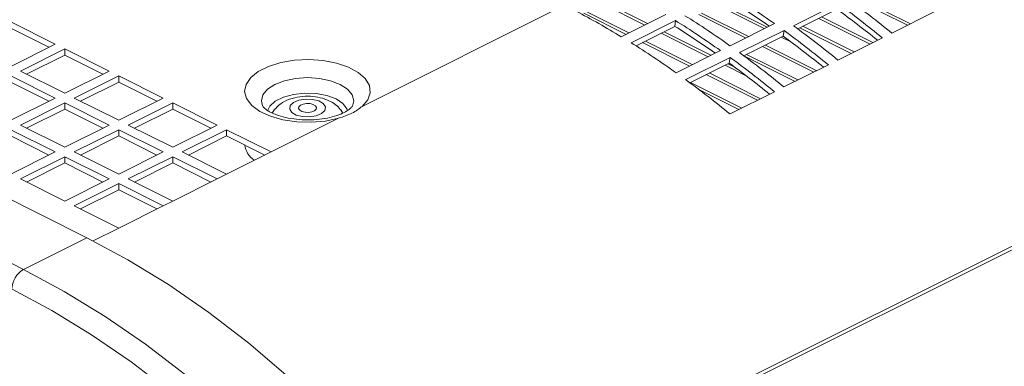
# Model space of a CAD drawing. Header units: millimetres. Extents: x -219 to 1361, y -849 to 661.
# Tile 39 of 73: x 396 to 505, y -224 to -185. Entities that reach past the tile are written whole.
import ezdxf

# ---------------------------------------------------------------- set-up
doc = ezdxf.new("R2010")
doc.units = ezdxf.units.MM

msp = doc.modelspace()

# ---------------------------------------------------------------- linework, layer by layer
at = {"color": 8, "linetype": 'Continuous', "lineweight": 15}
for p, q in [((441.86, -242.84), (666.82, -130.36)), ((442.02, -243.16), (667, -130.67)), ((403.7, -210.14), (406.55, -208.72))]:
    msp.add_line(p, q, dxfattribs=at)
at = {"color": 7, "linetype": 'Continuous', "lineweight": 15}
for p, q in [((489.02, -183.09), (494.74, -185.95)), ((433.67, -195.16), (456.22, -183.88)), ((460.45, -183.73), (465.15, -186.08)), ((460.77, -183.57), (465.47, -185.92)), ((473.25, -183.87), (478.47, -186.48)), ((473.56, -183.71), (478.79, -186.32)), ((481.73, -186.16), (486.68, -183.68)), ((488.7, -183.25), (494.42, -186.11)), ((458.37, -184.77), (463.07, -187.12)), ((458.69, -184.61), (463.38, -186.96)), ((467.49, -184.91), (462.54, -187.38)), ((471.16, -184.91), (476.39, -187.52)), ((471.48, -184.75), (476.71, -187.37)), ((482.19, -186.5), (486.57, -184.31)), ((484.53, -185.34), (490.25, -188.2)), ((484.84, -185.18), (490.57, -188.04)), ((497.63, -184.51), (492.68, -186.98)), ((403.01, -209.8), (356.34, -186.46)), ((394.53, -185.74), (399.48, -188.21)), ((394.53, -186.43), (398.78, -188.56)), ((463.62, -188.05), (468.57, -185.57)), ((464.18, -188.4), (468.52, -186.23)), ((468.52, -186.23), (468.57, -185.57)), ((479.6, -185.92), (474.65, -188.39)), ((482.44, -186.38), (488.16, -189.24)), ((482.76, -186.22), (488.48, -189.08)), ((466.99, -187), (472.22, -189.61)), ((467.31, -186.84), (472.53, -189.45)), ((475.72, -189.16), (480.67, -186.69)), ((476.18, -189.51), (480.56, -187.32)), ((480.35, -187.42), (481.43, -187.96)), ((480.56, -187.32), (480.67, -186.69)), ((491.62, -187.51), (486.67, -189.99)), ((399.48, -188.21), (394.53, -190.69)), ((464.9, -188.04), (470.13, -190.65)), ((465.22, -187.88), (470.45, -190.49)), ((478.27, -188.46), (483.99, -191.33)), ((478.59, -188.31), (484.31, -191.17)), ((395.59, -191.22), (400.54, -188.74)), ((396.28, -191.57), (400.54, -189.44)), ((400.54, -188.74), (405.49, -191.22)), ((400.54, -189.44), (400.54, -188.74)), ((400.54, -189.44), (404.79, -191.57)), ((473.59, -188.92), (468.64, -191.4)), ((469.71, -192.17), (474.66, -189.69)), ((474.55, -190.32), (474.66, -189.69)), ((476.19, -189.51), (481.91, -192.37)), ((476.5, -189.35), (482.22, -192.21)), ((349.27, -190), (395.94, -213.33)), ((470.17, -192.51), (474.55, -190.32)), ((474.1, -190.55), (476.39, -191.7)), ((474.42, -190.39), (475.13, -190.75)), ((485.61, -190.52), (480.66, -192.99)), ((394.53, -191.75), (399.48, -194.22)), ((400.54, -193.69), (395.59, -191.22)), ((405.49, -191.22), (400.54, -193.69)), ((401.6, -194.22), (406.55, -191.75)), ((406.55, -191.75), (411.5, -194.22)), ((406.55, -192.44), (406.55, -191.75)), ((472.01, -191.59), (477.73, -194.45)), ((472.33, -191.43), (478.05, -194.3)), ((394.53, -192.44), (398.78, -194.57)), ((402.29, -194.57), (406.55, -192.44)), ((406.55, -192.44), (410.8, -194.57)), ((470.24, -192.48), (475.97, -195.34)), ((471.18, -193.26), (475.65, -195.5)), ((479.6, -193.52), (474.65, -196)), ((399.48, -194.22), (394.53, -196.7)), ((395.59, -197.23), (400.54, -194.76)), ((400.54, -194.76), (405.49, -197.23)), ((400.54, -195.45), (400.54, -194.76)), ((406.55, -196.7), (401.6, -194.22)), ((411.5, -194.22), (406.55, -196.7)), ((407.61, -197.23), (412.56, -194.76)), ((412.56, -194.76), (417.51, -197.23)), ((412.56, -195.45), (412.56, -194.76)), ((396.28, -197.58), (400.54, -195.45)), ((400.54, -195.45), (404.79, -197.58)), ((408.3, -197.58), (412.56, -195.45)), ((412.56, -195.45), (416.81, -197.58)), ((431.5, -195.9), (431.29, -195.55)), ((400.54, -199.71), (395.59, -197.23)), ((405.49, -197.23), (400.54, -199.71)), ((412.56, -199.71), (407.61, -197.23)), ((417.51, -197.23), (412.56, -199.71)), ((423.52, -200.24), (431.05, -196.47)), ((394.53, -197.76), (399.48, -200.24)), ((394.53, -198.45), (398.78, -200.58)), ((401.6, -200.24), (406.55, -197.76)), ((402.29, -200.58), (406.55, -198.45)), ((406.55, -197.76), (411.5, -200.24)), ((406.55, -198.45), (406.55, -197.76)), ((406.55, -198.45), (410.8, -200.58)), ((413.62, -200.24), (418.57, -197.76)), ((414.31, -200.58), (418.57, -198.45)), ((418.57, -197.76), (423.52, -200.24)), ((418.57, -198.45), (418.57, -197.76)), ((418.57, -198.45), (422.82, -200.58)), ((399.48, -200.24), (394.53, -202.71)), ((406.55, -202.71), (401.6, -200.24)), ((411.5, -200.24), (406.55, -202.71)), ((418.57, -202.71), (413.62, -200.24)), ((423.52, -200.24), (418.57, -202.71)), ((395.59, -203.24), (400.54, -200.77)), ((396.28, -203.59), (400.54, -201.46)), ((400.54, -200.77), (405.49, -203.24)), ((400.54, -201.46), (400.54, -200.77)), ((400.54, -201.46), (404.79, -203.59)), ((407.61, -203.24), (412.56, -200.77)), ((408.3, -203.59), (412.56, -201.46)), ((412.56, -200.77), (417.51, -203.24)), ((412.56, -201.46), (412.56, -200.77)), ((412.56, -201.46), (416.81, -203.59)), ((417.51, -203.24), (418.57, -202.71)), ((400.54, -205.72), (395.59, -203.24)), ((405.49, -203.24), (400.54, -205.72)), ((401.6, -206.25), (406.55, -203.77)), ((406.55, -203.77), (411.5, -206.25)), ((406.55, -204.46), (406.55, -203.77)), ((412.56, -205.72), (407.61, -203.24)), ((417.51, -203.24), (412.56, -205.72)), ((402.29, -206.59), (406.55, -204.46)), ((406.55, -204.46), (410.8, -206.59)), ((411.5, -206.25), (412.56, -205.72)), ((406.55, -208.72), (401.6, -206.25)), ((411.5, -206.25), (406.55, -208.72)), ((395.94, -213.33), (403.01, -209.8))]:
    msp.add_line(p, q, dxfattribs=at)
at = {"color": 7, "linetype": 'Continuous', "lineweight": 15, "flags": 128}
for points in [[(431.05, -196.47), (429.57, -196.79), (427.99, -196.92), (426.38, -196.88), (424.84, -196.65), (423.45, -196.25), (422.27, -195.71), (421.37, -195.04), (420.8, -194.29), (420.58, -193.5), (420.74, -192.7), (421.25, -191.94), (422.1, -191.25), (423.23, -190.69), (424.6, -190.26), (426.12, -190.01), (427.72, -189.93), (429.31, -190.04), (430.81, -190.32), (432.14, -190.77), (433.23, -191.36), (434.02, -192.06), (434.48, -192.83), (434.57, -193.63), (434.3, -194.42), (433.67, -195.16)], [(426.33, -196.12), (427.03, -196.3), (427.8, -196.33), (428.55, -196.21), (429.15, -195.96), (429.5, -195.61), (429.57, -195.22), (429.34, -194.85), (428.83, -194.55), (428.14, -194.37), (427.36, -194.34), (426.62, -194.46), (426.02, -194.71), (425.66, -195.06), (425.6, -195.45), (425.83, -195.82), (426.33, -196.12)], [(428.21, -194.94), (427.86, -194.85), (427.47, -194.84), (427.1, -194.9), (426.8, -195.02), (426.62, -195.2), (426.59, -195.39), (426.71, -195.58), (426.96, -195.73), (427.31, -195.81), (427.69, -195.83), (428.07, -195.77), (428.36, -195.65), (428.54, -195.47), (428.58, -195.28), (428.46, -195.09), (428.21, -194.94)], [(423.87, -195.55), (423.76, -195.71), (423.66, -195.91)], [(441.92, -242.91), (437.98, -238.14), (433.91, -233.6), (429.72, -229.31), (425.43, -225.3), (421.05, -221.57), (416.6, -218.14), (412.1, -215.03), (407.56, -212.25), (403.01, -209.8)], [(395.94, -213.33), (400.49, -215.78), (405.03, -218.57), (409.53, -221.68), (413.98, -225.11), (418.36, -228.83), (422.65, -232.85), (426.84, -237.13), (430.91, -241.67), (434.84, -246.45)], [(432.65, -247.76), (428.8, -243.11), (424.82, -238.69), (420.73, -234.53), (416.54, -230.62), (412.27, -227), (407.92, -223.66), (403.53, -220.63), (399.11, -217.91), (394.67, -215.53)]]:
    msp.add_lwpolyline(points, dxfattribs=at)
at = {"color": 8, "linetype": 'Continuous', "lineweight": 15, "flags": 128}
for points in [[(432.58, -195.13), (432.73, -194.52), (432.55, -193.85), (432.04, -193.23), (431.22, -192.7), (430.15, -192.29), (428.91, -192.04), (427.58, -191.95), (426.25, -192.04), (425.01, -192.29), (423.95, -192.7), (423.13, -193.23), (422.62, -193.85), (422.44, -194.52), (422.57, -195.1)], [(432.05, -195.63), (431.98, -195.44), (431.53, -194.84), (430.77, -194.32), (429.74, -193.94), (428.54, -193.72), (427.26, -193.67), (426.01, -193.81), (424.89, -194.11), (423.98, -194.57), (423.37, -195.13), (423.11, -195.66)]]:
    msp.add_lwpolyline(points, dxfattribs=at)
at = {"color": 7, "linetype": 'Continuous', "lineweight": 15}
for centre, radius, start, end in [((421.22, -267.84), 100.59, 54.5262, 57.9628), ((421.7, -273.44), 111.86, 50.6175, 53.8192), ((421.74, -267.58), 99.51, 54.8802, 57.9654), ((420.64, -273.97), 111.86, 50.6175, 53.8192), ((416.02, -263.97), 89.61, 58.7242, 62.4363), ((416.27, -270.31), 100.59, 54.5262, 57.9628), ((421.21, -273.69), 110.73, 50.8793, 53.8211), ((415.73, -270.59), 99.51, 54.8802, 57.9654), ((415.21, -270.85), 100.59, 54.5262, 57.9628), ((415.69, -276.45), 111.86, 50.6175, 53.8192), ((415.2, -276.7), 110.73, 50.8793, 53.8211), ((414.63, -276.98), 111.86, 50.6175, 53.8192), ((410.26, -273.32), 100.59, 54.5262, 57.9628), ((408.62, -279.98), 111.86, 50.6175, 53.8192), ((409.68, -279.45), 111.86, 50.6175, 53.8192), ((409.19, -279.7), 110.73, 50.8793, 53.8211), ((403.67, -282.46), 111.86, 50.6175, 53.8192), ((397.27, -215.57), 2.61, 120.7572, 179.0328)]:
    msp.add_arc(centre, radius, start, end, dxfattribs=at)
at = {"color": 8, "linetype": 'Continuous', "lineweight": 15}
msp.add_arc((423, -199.15), 2.43, 187.349, 236.105, dxfattribs=at)
at = {"color": 7, "linetype": 'Continuous', "lineweight": 15}
for points, knots in [([(431.25, -195.54), (431.18, -195.44), (430.94, -195.12), (430.35, -194.7), (429.5, -194.29), (428.46, -194.05), (427.31, -193.99), (426.11, -194.15), (425.07, -194.54), (424.32, -195.02), (424.02, -195.41), (423.92, -195.54)], [0, 0, 0, 0, 0.045176, 0.150748, 0.266493, 0.396413, 0.531341, 0.669629, 0.818232, 0.938296, 1, 1, 1, 1]), ([(423.53, -195.85), (423.41, -195.78), (423.06, -195.6), (422.7, -195.31), (422.58, -195.12), (422.59, -195.13), (422.59, -195.13)], [0, 0, 0, 0, 0.198593, 0.55936, 0.917203, 1, 1, 1, 1]), ([(432.57, -195.14), (432.57, -195.14), (432.56, -195.16), (432.36, -195.4), (431.87, -195.75), (431.09, -196.11), (430.09, -196.41), (428.92, -196.61), (427.64, -196.68), (426.34, -196.62), (425.13, -196.42), (424.18, -196.14), (423.72, -195.93), (423.53, -195.85)], [0, 0, 0, 0, 0.0483609, 0.1359435, 0.228258, 0.3220963, 0.4194692, 0.520067, 0.6227572, 0.7263285, 0.8294522, 0.9307798, 1, 1, 1, 1])]:
    msp.add_open_spline(points, degree=3, knots=knots, dxfattribs=at)
msp.add_open_spline([(433.67, -195.16), (433.32, -195.42), (432.62, -195.95), (431.57, -196.3), (431.05, -196.47)], degree=3, dxfattribs=at)

doc.saveas('drawing.dxf')
